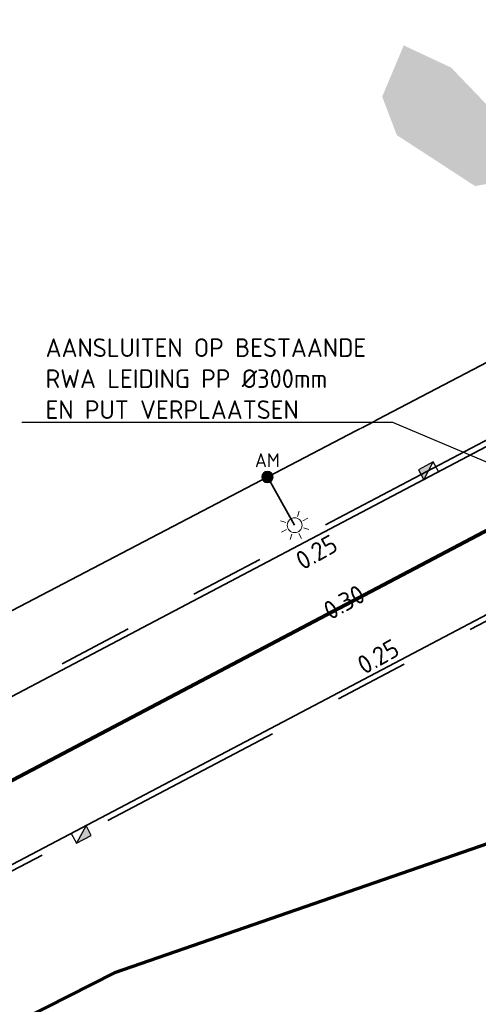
# Model space of a CAD drawing. Header units: metres. Extents: x 109063 to 109671, y 521086 to 521391.
# Tile 38 of 85: x 109203 to 109215, y 521230 to 521256. Entities that reach past the tile are written whole.
import ezdxf
from ezdxf import colors
from ezdxf.entities.mleader import LeaderData, LeaderLine
from ezdxf.enums import TextEntityAlignment as Align
from ezdxf.lldxf.tags import DXFTag
from ezdxf.math import Vec2, Vec3

# ---------------------------------------------------------------- set-up
doc = ezdxf.new("R2010")
doc.units = ezdxf.units.M
doc.linetypes.add('VH-TROTTOIRBAND-SO', pattern=[15, 5, -2, 2, -2, 2, -2])
doc.linetypes.add('VW-30270_STREEP', pattern=[3, 0.3, -2.7])
for name, color, linetype, lineweight in [('N-WE-KG-WERKGRENS_FASE 3A-G', 10, 'XX-WERKGRENS_CIRCEL', 70), ('N-WE-KL-ET_LS_OV_LICHTMAST-S', 190, 'Continuous', 25), ('N-WE-OV-HULPSTUK_MOF-S-200', 190, 'Continuous', 25), ('N-WE-OV-KABEL_GROEP3-G', 130, 'OV-KABEL-SO', 35), ('N-WE-RI-HWA_KOLK_TROTTOIRKOLK-S-200', 150, 'Continuous', 25), ('N-WE-VH-KANTOPSLUITING_TROTTOIRBAND-V', 253, 'Continuous', 18), ('N-WE-VH-KANTOPSLUITING_TROTTOIRBAND_130X150-G', 210, 'VH-TROTTOIRBAND-SO', 35), ('N-WE-VH-KANTVERHARDING_WEG-G', 4, 'Continuous', 35), ('N-WE-VW-MARKERING_LANGS_STREEP_30270-G', 7, 'VW-30270_STREEP', 13), ('X-XX-AL-PEILMAAT-T25', 7, 'Continuous', 25), ('X-XX-AL-T25', 7, 'Continuous', 25)]:
    doc.layers.add(name, color=color, linetype=linetype, lineweight=lineweight)
doc.layers.add('N-WE-OV-KABEL_AANSLUITKABEL-G', color=3, linetype='OV-KABEL-SO', lineweight=35, true_color=0x00ff00)
doc.layers.get('0').freeze()
doc.styles.add('NLCS-ISO', font='NLCS-ISO.ttf')
doc.styles.add('NLCS-ISO-M200-T25', font='NLCS-ISO.ttf', dxfattribs={"height": 0.5})
doc.styles.get("Standard").update_dxf_attribs({"font": 'isocpeur.ttf'})
tags = doc.linetypes.add('OV-KABEL-SO', pattern='A,4,-1,[103,NLCS.SHX,S=0.75,R=0,X=0,Y=0],-1,4,-1.5,["0V",Standard,S=1,R=0,X=0,Y=-0.5],-3', length=14.5).pattern_tags.tags
tags[18] = DXFTag(74, 10)
doc.linetypes.add('XX-WERKGRENS_CIRCEL', pattern='A,10,-2.5,[69,NLCS.SHX,S=1,R=0,X=0,Y=0],-2.5', length=15)

# ---------------------------------------------------------------- blocks, each defined once
blk = doc.blocks.new('SKL-ET_OV_LICHTMAST-SO')
at = {"color": 0, "linetype": 'ByBlock', "lineweight": 18}
for points in [[(-1.41, 1.41), (-0.88, 0.88)], [(0, 2), (0, 1.25)], [(0.88, 0.88), (1.41, 1.41)], [(-1.25, 0), (-2, 0)], [(2, 0), (1.25, 0)], [(-1.41, -1.41), (-0.88, -0.88)], [(0, -1.25), (0, -2)], [(0.88, -0.88), (1.41, -1.41)]]:
    blk.add_lwpolyline(points, dxfattribs=at)
blk.add_circle((0, 0), 1, dxfattribs=at)
blk = doc.blocks.new('SRI-KOLK_TROTTOIR-SO')
blk.add_hatch(color=256).paths.add_polyline_path([(1.125, 1.5), (-1.125, 1.5), (-1.125, 0)])
blk.add_line((-1.125, 0), (1.125, 1.5))
at = {"flags": 128}
blk.add_lwpolyline([(-1.125, 0), (1.125, 0), (1.125, 1.5), (-1.125, 1.5)], close=True, dxfattribs=at)
blk = doc.blocks.new('SOV-HULP_MOF_AFTAKMOF-SO')
h = blk.add_hatch(color=256)
h.dxf.hatch_style = 1
edge = h.paths.add_edge_path()
edge.add_arc((0, 0), 1, 180, 360)
edge.add_arc((0, 0), 1, 0, 180)
at = {"flags": 128}
blk.add_lwpolyline([(-1, 0, 1), (1, 0, 1)], format="xyb", close=True, dxfattribs=at)
at = {"style": 'NLCS-ISO'}
blk.add_attdef('AM', text='', height=2.5, dxfattribs=at).set_placement((0, 3), align=Align.MIDDLE)
at = {"style": 'NLCS-ISO', "flags": 1}
for tag, p in [('OMSCHRIJVING_LEGENDA', (0, -8.43)), ('LOCATIE', (0, -12.22)), ('MASTNUMMER', (0, -16)), ('VAN', (0, -19.78)), ('NAAR', (0, -23.57)), ('AFTAKKING', (0, -27.35)), ('VOEDINGSPUNT', (0, -31.14)), ('GROEPSNUMMER', (0, -34.92)), ('POSITIE_X', (0, -38.71)), ('POSITIE_Y', (0, -42.49)), ('OVERIGE_OPMERKING(EN)_2', (0, -50.06))]:
    blk.add_attdef(tag, p, '', height=1.8, dxfattribs=at)
at = {"style": 'NLCS-ISO'}
blk.add_attdef('OVERIGE_OPMERKING(EN)_1', (0, -46.28), '', height=1.8, dxfattribs=at)

msp = doc.modelspace()

# ---------------------------------------------------------------- hatches: boundary and pattern name
at = {"layer": 'N-WE-VH-KANTOPSLUITING_TROTTOIRBAND-V', "true_color": 0xffffff}
h = msp.add_hatch(color=7, dxfattribs=at)
h.dxf.hatch_style = 1
edge = h.paths.add_edge_path()
edge.add_line((109212.837, 521255.341), (109214.11, 521254.746))
edge.add_line((109214.11, 521254.746), (109215.39, 521253.411))
edge.add_arc((109215.313, 521252.321), 1.092, -26.3019, 85.9926, ccw=False)
edge.add_line((109216.292, 521251.837), (109214.755, 521251.559))
edge.add_line((109214.755, 521251.559), (109212.65, 521252.93))
edge.add_line((109212.65, 521252.93), (109212.258, 521253.963))
edge.add_line((109212.258, 521253.963), (109212.837, 521255.341))

# ---------------------------------------------------------------- linework, layer by layer
at = {"layer": 'N-WE-VH-KANTOPSLUITING_TROTTOIRBAND_130X150-G', "flags": 128}
for points in [[(109197.465, 521235.454), (109199.235, 521236.386), (109215.997, 521245.218)], [(109178.346, 521220.52), (109209.155, 521236.752), (109218.001, 521241.414), (109218.059, 521241.444)]]:
    msp.add_lwpolyline(points, dxfattribs=at)
at = {"layer": 'N-WE-VH-KANTVERHARDING_WEG-G'}
msp.add_lwpolyline([(109137.971, 521240.279), (109134.989, 521237.393, 0.026606), (109127.754, 521244.29), (109133.312, 521250.949, -0.101245), (109134.879, 521252.199), (109147.128, 521258.448, -0.330211), (109154.176, 521257.265, -0.073785), (109174.896, 521228.206), (109176.603, 521224.864, 0.417968), (109177.281, 521224.649), (109216.067, 521245.085), (109216.684, 521245.41, 0.424998), (109217.887, 521249.559), (109217.365, 521250.468), (109220.465, 521252.225), (109221.135, 521251.043, 0.405322), (109225.143, 521249.867), (109232.551, 521253.77)], format="xyb", dxfattribs=at)
at = {"layer": 'N-WE-VH-KANTVERHARDING_WEG-G', "flags": 128}
msp.add_lwpolyline([(109117.189, 521183.598), (109116.578, 521184.771, -0.412698), (109117.841, 521188.81), (109209.085, 521236.885), (109217.931, 521241.546), (109218.873, 521242.043, -0.403511), (109222.873, 521240.883), (109223.552, 521239.702), (109226.817, 521241.578)], format="xyb", dxfattribs=at)
at = {"layer": 'N-WE-VW-MARKERING_LANGS_STREEP_30270-G', "ltscale": 5, "const_width": 0.1}
msp.add_lwpolyline([(109180.316, 521223.988), (109233.551, 521252.037)], dxfattribs=at)

# ---------------------------------------------------------------- block references
at = {"layer": 'N-WE-KL-ET_LS_OV_LICHTMAST-S', "xscale": 0.2, "yscale": 0.2, "zscale": 0.2, "rotation": 27.7805159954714}
msp.add_blockref('SKL-ET_OV_LICHTMAST-SO', (109209.906, 521242.44), dxfattribs=at)
at = {"layer": 'N-WE-RI-HWA_KOLK_TROTTOIRKOLK-S-200', "xscale": 0.2, "yscale": 0.2, "zscale": 0.2}
for p, rotation in [((109213.575, 521243.772), 28.70191195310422), ((109204.101, 521234.259), 207.99526591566)]:
    msp.add_blockref('SRI-KOLK_TROTTOIR-SO', p, dxfattribs=dict(at, rotation=rotation))

# ---------------------------------------------------------------- texts
at = {"layer": 'X-XX-AL-T25', "char_height": 0.5, "attachment_point": 1, "rotation": 29.5148, "style": 'NLCS-ISO-M200-T25'}
for s, insert in [('0.25', (109209.875, 521241.653, -0.184)), ('0.30', (109210.621, 521240.308)), ('0.25', (109211.53, 521238.844))]:
    msp.add_mtext_dynamic_manual_height_columns(s, width=1.41981, gutter_width=2.5, heights=[0], dxfattribs=dict(at, insert=insert))

# ---------------------------------------------------------------- next in the draw order: leaders
at = {"layer": 'X-XX-AL-PEILMAAT-T25'}
ml = msp.add_multileader_mtext('Standard', dxfattribs=at)
ml.set_content('AANSLUITEN OP BESTAANDE\\PRWA LEIDING PP %%C300mm\\PEN PUT VERPLAATSEN', color=256, style='NLCS-ISO-M200-T25')
ml.set_leader_properties(color=256, linetype='ByLayer', lineweight=-1)
ml.build(insert=Vec2(0, 0))
ml.multileader.update_dxf_attribs({"text_left_attachment_type": 5, "text_right_attachment_type": 5, "dogleg_length": 0.5, "arrow_head_size": 0.5})
ctx = ml.context
ctx.base_point, ctx.char_height, ctx.arrow_head_size, ctx.landing_gap_size, ctx.plane_origin, ctx.plane_x_axis = Vec3(109203.033, 521245.198), 0.5, 0.5, 0.18, Vec3(109216.57, 521243.937), Vec3(1, 0, 0)
ctx.left_attachment, ctx.right_attachment = 5, 5
notes = []
notes.append((ctx, [(1, (1, 1, 0), (109212.543, 521245.198), (-1, 0, 0), 0.5, [(0, [(109216.105, 521243.693)], 0, [])])]))
ctx.mtext.insert, ctx.mtext.text_direction, ctx.mtext.flow_direction = Vec3(109203.213, 521247.464), Vec3(1, 0, 0), 5
ctx.mtext.has_bg_fill, ctx.mtext.bg_color, ctx.mtext.bg_scale_factor, ctx.mtext.bg_transparency, ctx.mtext.use_window_bg_color = 1, -1027028792, 1.5, 0, 1
for ctx, leaders in notes:
    for number, flags, end, landing, length, lines in leaders:
        leader = LeaderData()
        leader.index, (leader.has_last_leader_line, leader.has_dogleg_vector, leader.attachment_direction) = number, flags
        leader.last_leader_point, leader.dogleg_vector, leader.dogleg_length = Vec3(end), Vec3(landing), length
        for number, points, colour, breaks in lines:
            line = LeaderLine()
            line.index, line.vertices, line.color, line.breaks = number, Vec3.list(points), colors.encode_raw_color(colour), breaks
            leader.lines.append(line)
        ctx.leaders.append(leader)

# ---------------------------------------------------------------- next in the draw order: linework, layer by layer
at = {"layer": 'N-WE-KG-WERKGRENS_FASE 3A-G', "flags": 128}
msp.add_lwpolyline([(109325.985, 521089.891), (109318.976, 521087.098), (109317.759, 521090.31), (109323.357, 521094.593), (109238.454, 521245.385), (109219.993, 521235.574), (109205.062, 521230.405), (109136.282, 521195.493), (109151.524, 521165.711), (109133.203, 521154.372), (109118.97, 521166.626), (109096.884, 521210.772), (109081.12, 521240.821), (109089.41, 521256.905), (109098.836, 521261.004), (109101.047, 521258.31, 0.28099), (109115.146, 521256.234), (109161.484, 521279.683), (109182.49, 521274.188), (109197.384, 521282.23), (109207.411, 521265.019), (109222.743, 521273.13), (109202.684, 521306.819), (109330.854, 521375.957), (109334.104, 521366.956), (109359.352, 521304.007), (109395.916, 521316.767), (109395.014, 521304.654), (109407.223, 521303.045), (109419.647, 521302.279), (109418.208, 521287.556), (109409.708, 521288.408), (109419.013, 521237.753), (109418.562, 521234.864), (109426.445, 521234.185), (109428.101, 521222.066), (109421.278, 521222.223), (109442.345, 521149.248), (109444.21, 521130.53), (109415.056, 521118.995), (109417.942, 521109.017), (109389.8, 521098.734), (109393.219, 521089.125), (109386.118, 521086.75), (109367.934, 521091.648), (109364.106, 521102.437)], format="xyb", close=True, dxfattribs=at)
at = {"layer": 'N-WE-OV-KABEL_AANSLUITKABEL-G', "flags": 128}
msp.add_lwpolyline([(109209.174, 521243.737), (109209.906, 521242.44)], dxfattribs=at)
at = {"layer": 'N-WE-OV-KABEL_GROEP3-G', "flags": 128}
msp.add_lwpolyline([(109330.453, 521257.784), (109330.192, 521258.943), (109327.168, 521258.264), (109308.933, 521260.633), (109302.778, 521255.014), (109294.204, 521262.859), (109290.144, 521265.716), (109285.664, 521267.614), (109281.463, 521268.48), (109277.025, 521268.558), (109268.429, 521266.295), (109258.741, 521261.977), (109255.811, 521267.919), (109233.159, 521256.284), (109139.458, 521207.268)], dxfattribs=at)

# ---------------------------------------------------------------- next in the draw order: block references
at = {"layer": 'N-WE-OV-HULPSTUK_MOF-S-200', "xscale": 0.15, "yscale": 0.15, "zscale": 0.2}
msp.add_blockref('SOV-HULP_MOF_AFTAKMOF-SO', (109209.174, 521243.737), dxfattribs=at).add_auto_attribs({'AM': 'AM'})

doc.saveas('drawing.dxf')
